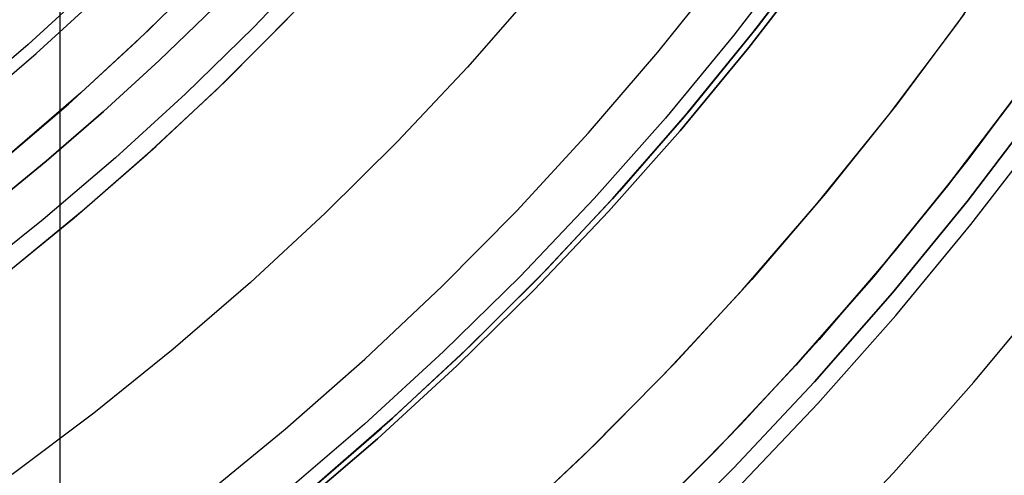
# Model space of a CAD drawing. Header units: millimetres. Extents: x 10871 to 12032, y -2698 to -1680.
# Tile 68 of 183: x 11490 to 11512, y -2100 to -2090. Entities that reach past the tile are written whole.
import ezdxf

# ---------------------------------------------------------------- set-up
doc = ezdxf.new("R2010")
doc.units = ezdxf.units.MM
doc.layers.add('1', color=7, linetype='Continuous')
doc.layers.add('color', color=7, linetype='Continuous')

msp = doc.modelspace()

# ---------------------------------------------------------------- linework, layer by layer
at = {"layer": '1', "color": 7, "true_color": 0xffffff}
for p, q in [((11490.598, -2114.929, 69.704), (11490.598, -2077.733, 69.704)), ((11506.076, -2090.188, 60.904), (11507.511, -2088.292, 60.904)), ((11507.511, -2088.292, 60.904), (11506.076, -2090.188, 60.904)), ((11507.008, -2088.479, 138.188), (11505.554, -2090.368, 138.188)), ((11507.443, -2088.385, 42.804), (11505.981, -2090.309, 42.804)), ((11505.981, -2090.309, 42.804), (11507.443, -2088.385, 42.804)), ((11507.443, -2088.385, 51.854), (11505.981, -2090.309, 51.854)), ((11505.892, -2090.637, 46.153), (11507.355, -2088.736, 46.153)), ((11507.355, -2088.736, 53.153), (11505.892, -2090.637, 53.153)), ((11505.892, -2090.637, 46.153), (11507.355, -2088.736, 46.153)), ((11505.892, -2090.637, 49.653), (11507.355, -2088.736, 49.653)), ((11505.892, -2090.637, 53.153), (11507.355, -2088.736, 53.153)), ((11494.04, -2088.786, 70.904), (11492.572, -2090.244, 70.904)), ((11494.04, -2088.786, 70.904), (11492.572, -2090.244, 70.904)), ((11503.869, -2090.746, 44.653), (11505.343, -2088.908, 44.653)), ((11503.869, -2090.746, 44.653), (11505.343, -2088.908, 44.653)), ((11503.869, -2090.746, 44.653), (11505.343, -2088.908, 44.653)), ((11491.359, -2089.225, 208.385), (11489.888, -2090.574, 208.385)), ((11491.359, -2089.225, 208.385), (11489.888, -2090.574, 208.385)), ((11490.066, -2090.775, 208.403), (11491.544, -2089.42, 208.403)), ((11501.132, -2089.371, 76.403), (11499.64, -2091.075, 76.403)), ((11501.132, -2089.371, 76.403), (11499.64, -2091.075, 76.403)), ((11492.801, -2090.926, 206.672), (11494.01, -2089.755, 206.672)), ((11494.01, -2089.755, 206.672), (11492.801, -2090.926, 206.672)), ((11492.572, -2090.244, 70.904), (11491.055, -2091.649, 70.904)), ((11492.572, -2090.244, 70.904), (11491.055, -2091.649, 70.904)), ((11504.578, -2092.033, 60.904), (11506.076, -2090.188, 60.904)), ((11506.076, -2090.188, 60.904), (11504.578, -2092.033, 60.904)), ((11505.554, -2090.368, 138.188), (11504.036, -2092.206, 138.188)), ((11505.981, -2090.309, 42.804), (11504.454, -2092.18, 42.804)), ((11504.454, -2092.18, 42.804), (11505.981, -2090.309, 42.804)), ((11505.981, -2090.309, 51.854), (11504.454, -2092.18, 51.854)), ((11489.888, -2090.574, 208.385), (11488.372, -2091.872, 208.385)), ((11489.888, -2090.574, 208.385), (11488.372, -2091.872, 208.385)), ((11504.364, -2092.487, 46.153), (11505.892, -2090.637, 46.153)), ((11505.892, -2090.637, 53.153), (11504.364, -2092.487, 53.153)), ((11504.364, -2092.487, 46.153), (11505.892, -2090.637, 46.153)), ((11504.364, -2092.487, 49.653), (11505.892, -2090.637, 49.653)), ((11504.364, -2092.487, 53.153), (11505.892, -2090.637, 53.153)), ((11488.543, -2092.079, 208.403), (11490.066, -2090.775, 208.403)), ((11491.559, -2092.063, 206.672), (11492.801, -2090.926, 206.672)), ((11492.801, -2090.926, 206.672), (11491.559, -2092.063, 206.672)), ((11502.333, -2092.533, 44.653), (11503.869, -2090.746, 44.653)), ((11502.333, -2092.533, 44.653), (11503.869, -2090.746, 44.653)), ((11502.333, -2092.533, 44.653), (11503.869, -2090.746, 44.653)), ((11499.64, -2091.075, 76.403), (11498.09, -2092.725, 76.403)), ((11499.64, -2091.075, 76.403), (11498.09, -2092.725, 76.403)), ((11491.055, -2091.649, 70.904), (11489.49, -2093.001, 70.904)), ((11491.055, -2091.649, 70.904), (11489.49, -2093.001, 70.904)), ((11511.879, -2091.636, 46.606), (11510.302, -2093.712, 46.606)), ((11511.879, -2091.636, 46.606), (11510.302, -2093.712, 46.606)), ((11510.302, -2093.712, 34.804), (11511.879, -2091.636, 34.804)), ((11511.879, -2091.636, 40.705), (11510.302, -2093.712, 40.705)), ((11511.879, -2091.636, 34.804), (11510.302, -2093.712, 34.804)), ((11503.017, -2093.826, 60.904), (11504.578, -2092.033, 60.904)), ((11504.578, -2092.033, 60.904), (11503.017, -2093.826, 60.904)), ((11512.327, -2091.965, 65.998), (11510.738, -2094.056, 65.998)), ((11510.738, -2094.056, 65.998), (11512.327, -2091.965, 65.998)), ((11490.286, -2093.165, 206.672), (11491.559, -2092.063, 206.672)), ((11491.559, -2092.063, 206.672), (11490.286, -2093.165, 206.672)), ((11504.036, -2092.206, 138.188), (11502.455, -2093.991, 138.188)), ((11504.454, -2092.18, 42.804), (11502.862, -2093.997, 42.804)), ((11502.862, -2093.997, 42.804), (11504.454, -2092.18, 42.804)), ((11504.454, -2092.18, 51.854), (11502.862, -2093.997, 51.854)), ((11502.773, -2094.283, 46.153), (11504.364, -2092.487, 46.153)), ((11504.364, -2092.487, 53.153), (11502.773, -2094.283, 53.153)), ((11502.773, -2094.283, 46.153), (11504.364, -2092.487, 46.153)), ((11502.773, -2094.283, 49.653), (11504.364, -2092.487, 49.653)), ((11502.773, -2094.283, 53.153), (11504.364, -2092.487, 53.153)), ((11500.736, -2094.265, 44.653), (11502.333, -2092.533, 44.653)), ((11500.736, -2094.265, 44.653), (11502.333, -2092.533, 44.653)), ((11500.736, -2094.265, 44.653), (11502.333, -2092.533, 44.653)), ((11510.822, -2094.569, 71.704), (11512.418, -2092.495, 71.704)), ((11510.822, -2094.569, 71.704), (11512.418, -2092.495, 71.704)), ((11498.09, -2092.725, 76.403), (11496.484, -2094.321, 76.403)), ((11498.09, -2092.725, 76.403), (11496.484, -2094.321, 76.403)), ((11488.983, -2094.232, 206.672), (11490.286, -2093.165, 206.672)), ((11490.286, -2093.165, 206.672), (11488.983, -2094.232, 206.672)), ((11510.302, -2093.712, 46.606), (11508.654, -2095.731, 46.606)), ((11510.302, -2093.712, 46.606), (11508.654, -2095.731, 46.606)), ((11508.654, -2095.731, 34.804), (11510.302, -2093.712, 34.804)), ((11510.302, -2093.712, 40.705), (11508.654, -2095.731, 40.705)), ((11510.302, -2093.712, 34.804), (11508.654, -2095.731, 34.804)), ((11502.455, -2093.991, 138.188), (11500.813, -2095.72, 138.188)), ((11502.862, -2093.997, 42.804), (11501.209, -2095.758, 42.804)), ((11501.209, -2095.758, 42.804), (11502.862, -2093.997, 42.804)), ((11502.862, -2093.997, 51.854), (11501.209, -2095.758, 51.854)), ((11501.396, -2095.565, 60.904), (11503.017, -2093.826, 60.904)), ((11503.017, -2093.826, 60.904), (11501.396, -2095.565, 60.904)), ((11510.738, -2094.056, 65.998), (11509.078, -2096.09, 65.998)), ((11509.078, -2096.09, 65.998), (11510.738, -2094.056, 65.998)), ((11496.484, -2094.321, 76.403), (11494.822, -2095.86, 76.403)), ((11496.484, -2094.321, 76.403), (11494.822, -2095.86, 76.403)), ((11499.079, -2095.94, 44.653), (11500.736, -2094.265, 44.653)), ((11499.079, -2095.94, 44.653), (11500.736, -2094.265, 44.653)), ((11499.079, -2095.94, 44.653), (11500.736, -2094.265, 44.653)), ((11501.121, -2096.023, 46.153), (11502.773, -2094.283, 46.153)), ((11502.773, -2094.283, 53.153), (11501.121, -2096.023, 53.153)), ((11501.121, -2096.023, 46.153), (11502.773, -2094.283, 46.153)), ((11501.121, -2096.023, 49.653), (11502.773, -2094.283, 49.653)), ((11501.121, -2096.023, 53.153), (11502.773, -2094.283, 53.153)), ((11509.155, -2096.586, 71.704), (11510.822, -2094.569, 71.704)), ((11509.155, -2096.586, 71.704), (11510.822, -2094.569, 71.704)), ((11500.813, -2095.72, 138.188), (11499.112, -2097.391, 138.188)), ((11501.209, -2095.758, 42.804), (11499.495, -2097.46, 42.804)), ((11499.495, -2097.46, 42.804), (11501.209, -2095.758, 42.804)), ((11501.209, -2095.758, 51.854), (11499.495, -2097.46, 51.854)), ((11499.716, -2097.247, 60.904), (11501.396, -2095.565, 60.904)), ((11501.396, -2095.565, 60.904), (11499.716, -2097.247, 60.904)), ((11508.654, -2095.731, 46.606), (11506.936, -2097.692, 46.606)), ((11508.654, -2095.731, 46.606), (11506.936, -2097.692, 46.606)), ((11506.936, -2097.692, 34.804), (11508.654, -2095.731, 34.804)), ((11508.654, -2095.731, 40.705), (11506.936, -2097.692, 40.705)), ((11508.654, -2095.731, 34.804), (11506.936, -2097.692, 34.804)), ((11494.822, -2095.86, 76.403), (11493.109, -2097.34, 76.403)), ((11494.822, -2095.86, 76.403), (11493.109, -2097.34, 76.403)), ((11497.366, -2097.557, 44.653), (11499.079, -2095.94, 44.653)), ((11497.366, -2097.557, 44.653), (11499.079, -2095.94, 44.653)), ((11497.366, -2097.557, 44.653), (11499.079, -2095.94, 44.653)), ((11499.41, -2097.705, 46.153), (11501.121, -2096.023, 46.153)), ((11501.121, -2096.023, 53.153), (11499.41, -2097.705, 53.153)), ((11499.41, -2097.705, 46.153), (11501.121, -2096.023, 46.153)), ((11499.41, -2097.705, 49.653), (11501.121, -2096.023, 49.653)), ((11499.41, -2097.705, 53.153), (11501.121, -2096.023, 53.153)), ((11509.078, -2096.09, 65.998), (11507.348, -2098.065, 65.998)), ((11507.348, -2098.065, 65.998), (11509.078, -2096.09, 65.998)), ((11510.888, -2098.069, 69.704), (11512.605, -2095.991, 69.704)), ((11510.888, -2098.069, 69.704), (11512.605, -2095.991, 69.704)), ((11507.42, -2098.545, 71.704), (11509.155, -2096.586, 71.704)), ((11507.42, -2098.545, 71.704), (11509.155, -2096.586, 71.704)), ((11497.98, -2098.87, 60.904), (11499.716, -2097.247, 60.904)), ((11499.716, -2097.247, 60.904), (11497.98, -2098.87, 60.904)), ((11493.109, -2097.34, 76.403), (11491.345, -2098.76, 76.403)), ((11493.109, -2097.34, 76.403), (11491.345, -2098.76, 76.403)), ((11499.112, -2097.391, 138.188), (11497.355, -2099.003, 138.188)), ((11499.495, -2097.46, 42.804), (11497.723, -2099.102, 42.804)), ((11497.723, -2099.102, 42.804), (11499.495, -2097.46, 42.804)), ((11499.495, -2097.46, 51.854), (11497.723, -2099.102, 51.854)), ((11495.597, -2099.114, 44.653), (11497.366, -2097.557, 44.653)), ((11495.597, -2099.114, 44.653), (11497.366, -2097.557, 44.653)), ((11495.597, -2099.114, 44.653), (11497.366, -2097.557, 44.653)), ((11497.642, -2099.326, 46.153), (11499.41, -2097.705, 46.153)), ((11499.41, -2097.705, 53.153), (11497.642, -2099.326, 53.153)), ((11497.642, -2099.326, 46.153), (11499.41, -2097.705, 46.153)), ((11497.642, -2099.326, 49.653), (11499.41, -2097.705, 49.653)), ((11497.642, -2099.326, 53.153), (11499.41, -2097.705, 53.153)), ((11506.936, -2097.692, 46.606), (11505.152, -2099.592, 46.606)), ((11506.936, -2097.692, 46.606), (11505.152, -2099.592, 46.606)), ((11505.152, -2099.592, 34.804), (11506.936, -2097.692, 34.804)), ((11506.936, -2097.692, 40.705), (11505.152, -2099.592, 40.705)), ((11506.936, -2097.692, 34.804), (11505.152, -2099.592, 34.804)), ((11507.348, -2098.065, 65.998), (11505.55, -2099.98, 65.998)), ((11505.55, -2099.98, 65.998), (11507.348, -2098.065, 65.998)), ((11509.1, -2100.086, 69.704), (11510.888, -2098.069, 69.704)), ((11509.1, -2100.086, 69.704), (11510.888, -2098.069, 69.704)), ((11505.618, -2100.443, 71.704), (11507.42, -2098.545, 71.704)), ((11505.618, -2100.443, 71.704), (11507.42, -2098.545, 71.704)), ((11491.345, -2098.76, 76.403), (11489.533, -2100.117, 76.403)), ((11491.345, -2098.76, 76.403), (11489.533, -2100.117, 76.403)), ((11497.355, -2099.003, 138.188), (11495.543, -2100.553, 138.188)), ((11496.189, -2100.434, 60.904), (11497.98, -2098.87, 60.904)), ((11497.98, -2098.87, 60.904), (11496.189, -2100.434, 60.904)), ((11493.776, -2100.609, 44.653), (11495.597, -2099.114, 44.653)), ((11493.776, -2100.609, 44.653), (11495.597, -2099.114, 44.653)), ((11493.776, -2100.609, 44.653), (11495.597, -2099.114, 44.653)), ((11497.723, -2099.102, 42.804), (11495.895, -2100.681, 42.804)), ((11495.895, -2100.681, 42.804), (11497.723, -2099.102, 42.804)), ((11497.723, -2099.102, 51.854), (11495.895, -2100.681, 51.854)), ((11495.819, -2100.886, 46.153), (11497.642, -2099.326, 46.153)), ((11497.642, -2099.326, 53.153), (11495.819, -2100.886, 53.153)), ((11495.819, -2100.886, 46.153), (11497.642, -2099.326, 46.153)), ((11495.819, -2100.886, 49.653), (11497.642, -2099.326, 49.653)), ((11495.819, -2100.886, 53.153), (11497.642, -2099.326, 53.153)), ((11505.152, -2099.592, 46.606), (11503.302, -2101.429, 46.606)), ((11505.152, -2099.592, 46.606), (11503.302, -2101.429, 46.606)), ((11503.302, -2101.429, 34.804), (11505.152, -2099.592, 34.804)), ((11505.152, -2099.592, 40.705), (11503.302, -2101.429, 40.705)), ((11505.152, -2099.592, 34.804), (11503.302, -2101.429, 34.804)), ((11505.55, -2099.98, 65.998), (11503.687, -2101.83, 65.998)), ((11503.687, -2101.83, 65.998), (11505.55, -2099.98, 65.998)), ((11507.244, -2102.041, 69.704), (11509.1, -2100.086, 69.704)), ((11507.244, -2102.041, 69.704), (11509.1, -2100.086, 69.704))]:
    msp.add_line(p, q, dxfattribs=at)
at = {"layer": 'color', "color": 254, "true_color": 0xcad1ee}
for p, q in [((11510.519, -2090.107, 14.602), (11511.97, -2088.027, 14.602)), ((11495.586, -2090.064, 21.604), (11497.042, -2088.506, 21.604)), ((11496.344, -2088.666, 17.504), (11494.89, -2090.193, 17.504)), ((11493.764, -2089.072, 19.504), (11492.297, -2090.509, 19.504)), ((11492.297, -2090.509, 17.504), (11493.764, -2089.072, 17.504)), ((11493.764, -2089.072, 18.504), (11492.297, -2090.509, 18.504)), ((11494.077, -2091.571, 21.604), (11495.586, -2090.064, 21.604)), ((11494.263, -2091.391, 19.504), (11495.752, -2089.892, 19.504)), ((11494.263, -2091.391, 20.554), (11495.752, -2089.892, 20.554)), ((11510.674, -2089.892, 34.804), (11509.168, -2091.913, 34.804)), ((11510.674, -2089.892, 24.703), (11509.168, -2091.913, 24.703)), ((11494.89, -2090.193, 17.504), (11493.383, -2091.669, 17.504)), ((11508.996, -2092.136, 14.602), (11510.519, -2090.107, 14.602)), ((11492.297, -2090.509, 19.504), (11490.782, -2091.896, 19.504)), ((11490.782, -2091.896, 17.504), (11492.297, -2090.509, 17.504)), ((11492.297, -2090.509, 18.504), (11490.782, -2091.896, 18.504)), ((11512.298, -2091.059, 34.804), (11510.752, -2093.135, 34.804)), ((11512.298, -2091.059, 24.276), (11510.752, -2093.135, 24.276)), ((11492.724, -2092.837, 19.504), (11494.263, -2091.391, 19.504)), ((11492.724, -2092.837, 20.554), (11494.263, -2091.391, 20.554)), ((11510.527, -2093.424, 13.749), (11512.067, -2091.378, 13.749)), ((11492.517, -2093.025, 21.604), (11494.077, -2091.571, 21.604)), ((11493.383, -2091.669, 17.504), (11491.827, -2093.092, 17.504)), ((11490.782, -2091.896, 19.504), (11489.219, -2093.229, 19.504)), ((11489.219, -2093.229, 17.504), (11490.782, -2091.896, 17.504)), ((11490.782, -2091.896, 18.504), (11489.219, -2093.229, 18.504)), ((11509.168, -2091.913, 34.804), (11507.594, -2093.881, 34.804)), ((11509.168, -2091.913, 24.703), (11507.594, -2093.881, 24.703)), ((11507.403, -2094.111, 14.602), (11508.996, -2092.136, 14.602)), ((11491.136, -2094.23, 19.504), (11492.724, -2092.837, 19.504)), ((11491.136, -2094.23, 20.554), (11492.724, -2092.837, 20.554)), ((11491.827, -2093.092, 17.504), (11490.223, -2094.461, 17.504)), ((11490.907, -2094.423, 21.604), (11492.517, -2093.025, 21.604)), ((11510.752, -2093.135, 34.804), (11509.134, -2095.157, 34.804)), ((11510.752, -2093.135, 24.276), (11509.134, -2095.157, 24.276)), ((11508.918, -2095.417, 13.749), (11510.527, -2093.424, 13.749)), ((11507.594, -2093.881, 34.804), (11505.953, -2095.794, 34.804)), ((11507.594, -2093.881, 24.703), (11505.953, -2095.794, 24.703)), ((11489.501, -2095.568, 19.504), (11491.136, -2094.23, 19.504)), ((11489.501, -2095.568, 20.554), (11491.136, -2094.23, 20.554)), ((11505.743, -2096.029, 14.602), (11507.403, -2094.111, 14.602)), ((11489.25, -2095.765, 21.604), (11490.907, -2094.423, 21.604)), ((11490.223, -2094.461, 17.504), (11488.572, -2095.774, 17.504)), ((11509.134, -2095.157, 34.804), (11507.448, -2097.122, 34.804)), ((11509.134, -2095.157, 24.276), (11507.448, -2097.122, 24.276)), ((11507.242, -2097.353, 13.749), (11508.918, -2095.417, 13.749)), ((11505.953, -2095.794, 34.804), (11504.247, -2097.648, 34.804)), ((11505.953, -2095.794, 24.703), (11504.247, -2097.648, 24.703)), ((11504.017, -2097.888, 14.602), (11505.743, -2096.029, 14.602)), ((11507.448, -2097.122, 34.804), (11505.695, -2099.028, 34.804)), ((11507.448, -2097.122, 24.276), (11505.695, -2099.028, 24.276)), ((11505.501, -2099.231, 13.749), (11507.242, -2097.353, 13.749)), ((11504.247, -2097.648, 34.804), (11502.478, -2099.443, 34.804)), ((11504.247, -2097.648, 24.703), (11502.478, -2099.443, 24.703)), ((11502.228, -2099.687, 14.602), (11504.017, -2097.888, 14.602)), ((11505.695, -2099.028, 34.804), (11503.878, -2100.871, 34.804)), ((11505.695, -2099.028, 24.276), (11503.878, -2100.871, 24.276)), ((11503.696, -2101.048, 13.749), (11505.501, -2099.231, 13.749)), ((11502.478, -2099.443, 34.804), (11500.648, -2101.175, 34.804)), ((11502.478, -2099.443, 24.703), (11500.648, -2101.175, 24.703)), ((11500.377, -2101.422, 14.602), (11502.228, -2099.687, 14.602))]:
    msp.add_line(p, q, dxfattribs=at)
at = {"layer": 'color'}
for p, q in [((11510.674, -2089.892, 34.804), (11509.168, -2091.913, 34.804)), ((11509.168, -2091.913, 34.804), (11507.594, -2093.881, 34.804)), ((11507.594, -2093.881, 34.804), (11505.953, -2095.794, 34.804)), ((11505.953, -2095.794, 34.804), (11504.247, -2097.648, 34.804)), ((11504.247, -2097.648, 34.804), (11502.478, -2099.443, 34.804)), ((11502.478, -2099.443, 34.804), (11500.648, -2101.175, 34.804))]:
    msp.add_line(p, q, dxfattribs=at)

doc.saveas('drawing.dxf')
